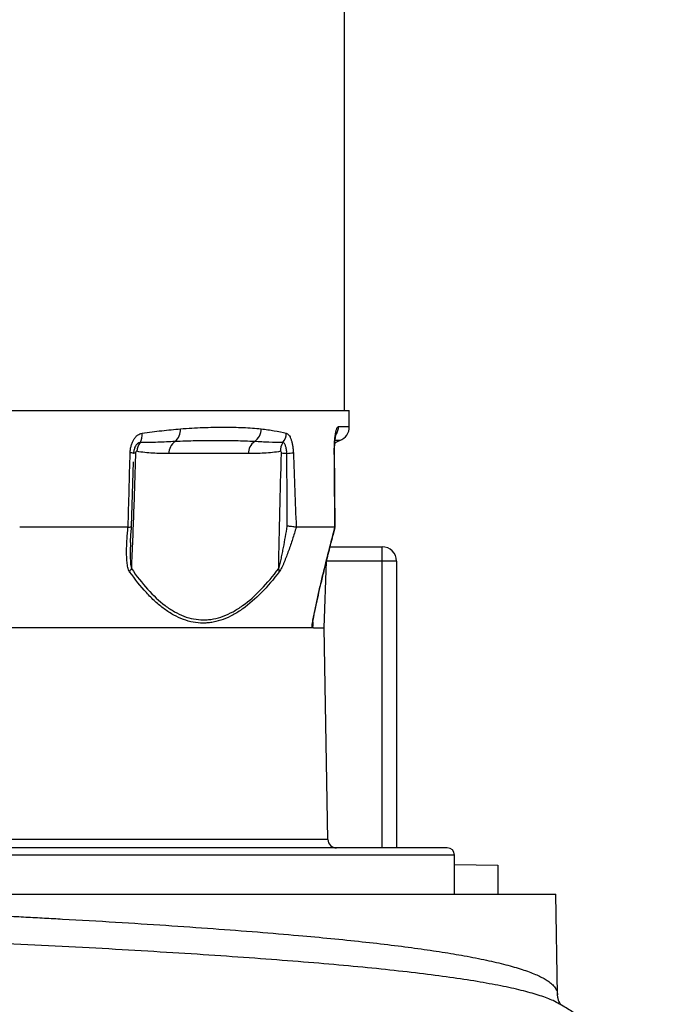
# Model space of a CAD drawing. Header units: millimetres. Extents: x 2379 to 4557, y 1046 to 5834.
# Tile 4 of 8: x 4057 to 4502, y 2080 to 2760. Entities that reach past the tile are written whole.
import ezdxf

# ---------------------------------------------------------------- set-up
doc = ezdxf.new("R2010")
doc.units = ezdxf.units.MM
doc.header["$LTSCALE"] = 2

msp = doc.modelspace()

# ---------------------------------------------------------------- linework, layer by layer
at = {"color": 7, "linetype": 'Continuous', "lineweight": 25}
for p, q in [((4280.93, 2490.1), (4280.93, 4388.16)), ((2989.74, 2490.1), (4284.12, 2490.1)), ((4284.31, 2479.08), (4284.12, 2490.1)), ((4135.34, 2461.33), (4135.35, 2460.53)), ((4214.47, 2460.45), (4159.61, 2460.45)), ((4133.94, 2410.13), (4135.14, 2454.66)), ((4134.79, 2444.5), (4134.87, 2444.5)), ((4131.43, 2409.49), (4056.62, 2409.49)), ((4274.35, 2409.49), (4247.64, 2409.49)), ((4273.08, 2403.98), (4274.52, 2409.46)), ((4274.36, 2409.49), (4274.38, 2409.5)), ((4133.23, 2401.41), (4133.28, 2401.39)), ((4271.06, 2396.1), (4306.93, 2396.1)), ((4306.93, 2386.1), (4306.93, 2396.1)), ((4266.93, 2340.1), (4268.54, 2386.07)), ((4316.93, 2386.1), (4306.93, 2386.1)), ((4316.93, 2386.1), (4316.93, 2188.1)), ((4258.49, 2340.1), (3150.03, 2340.1)), ((4259.5, 2340.1), (4258.49, 2340.1)), ((4259.5, 2340.1), (4266.93, 2340.1)), ((4269.48, 2194), (4266.93, 2340.1)), ((4351.93, 2188.1), (2921.93, 2188.1)), ((4356.93, 2156.1), (4356.93, 2183.1)), ((4356.93, 2176.63), (4386.93, 2176.1)), ((4386.93, 2176.1), (4386.93, 2156.1)), ((3671.6, 2156.1), (4426.93, 2156.1)), ((4428.14, 2086.62), (4426.93, 2156.1)), ((4429.4, 2080.39), (4429.47, 2080.35))]:
    msp.add_line(p, q, dxfattribs=at)
at = {"color": 8, "linetype": 'Continuous', "lineweight": 25}
for p, q in [((4276.8, 2479.08), (4284.31, 2479.08)), ((4277.72, 2469.5), (4274.69, 2469.5)), ((4306.93, 2386.1), (4268.55, 2386.1)), ((4306.93, 2188.1), (4306.93, 2386.1)), ((4259.16, 2344.29), (4259.04, 2341.24)), ((4269.48, 2194), (3004.38, 2194)), ((4356.93, 2183.1), (2916.93, 2183.1))]:
    msp.add_line(p, q, dxfattribs=at)
at = {"color": 8, "linetype": 'Continuous', "lineweight": 25, "flags": 128}
msp.add_lwpolyline([(4274.09, 2461.06), (4274.09, 2461.07), (4273.93, 2461.16)], dxfattribs=at)
at = {"color": 7, "linetype": 'Continuous', "lineweight": 25}
for centre, radius, start, end in [((4157.41, 2476.71), 10.27, 308.87241, 4.40807), ((4212.9, 2477.43), 10.48, 303.75982, 0.40629), ((4274.31, 2478.91), 10, 289.92797, 1), ((4129.9, 2473.56), 11.32, 330.54937, 4.91977), ((4169.93, 2460.36), 10.32, 126.01237, 179.51289), ((4224.8, 2460.36), 10.32, 126.01237, 179.51289), ((4230.07, 2474.7), 10.7, 321.14484, 359.06109), ((4281.13, 2460.1), 10, 109.92797, 133.46986), ((4148.76, 2461.12), 11.33, 142.65797, 175.65413), ((4247.14, 2462.28), 10.44, 146.83715, 181.66385), ((4133.11, 2455.63), 5.36, 66.09377, 91.76318), ((4136.26, 2454.25), 6.36, 86.75527, 98.86956), ((4235.08, 2220.97), 239.64, 88.54033, 89.42909), ((4238.67, 2506.97), 46.51, 273.09905, 278.6227), ((4306.93, 2386.1), 10, 0, 90), ((4123.88, 2384.81), 10.57, 325.36663, 339.11216), ((4228.03, 2378.61), 7.87, 1.33471, 17.91882), ((4275.48, 2194.1), 6, 181, 270), ((4351.93, 2183.1), 5, 0, 90)]:
    msp.add_arc(centre, radius, start, end, dxfattribs=at)
at = {"color": 8, "linetype": 'Continuous', "lineweight": 25}
msp.add_arc((4266.71, 2478.9), 10.09, 329.40823, 1.01122, dxfattribs=at)
at = {"color": 7, "linetype": 'Continuous', "lineweight": 25}
for points, knots in [([(4141.17, 2474.53), (4145.78, 2475.19), (4150.29, 2475.74), (4159.12, 2476.71), (4163.44, 2477.14), (4167.66, 2477.5)], [0, 0, 0, 0, 0.5, 0.5, 1, 1, 1, 1]), ([(4167.66, 2477.5), (4172.98, 2477.96), (4178.13, 2478.24), (4188.12, 2478.61), (4192.94, 2478.69), (4202.24, 2478.69), (4206.72, 2478.61), (4215.31, 2478.24), (4219.43, 2477.96), (4223.38, 2477.5)], [0, 0, 0, 0, 0.25, 0.25, 0.5, 0.5, 0.75, 0.75, 1, 1, 1, 1]), ([(4223.38, 2477.5), (4226.51, 2477.14), (4229.53, 2476.71), (4235.32, 2475.74), (4238.1, 2475.19), (4240.77, 2474.53)], [0, 0, 0, 0, 0.5, 0.5, 1, 1, 1, 1]), ([(4273.93, 2461.16), (4273.92, 2462.37), (4273.93, 2463.57), (4274, 2465.9), (4274.05, 2467.02), (4274.16, 2468.65), (4274.2, 2469.19), (4274.29, 2470.23), (4274.34, 2470.74), (4274.5, 2472.2), (4274.62, 2473.11), (4274.9, 2474.74), (4275.05, 2475.47), (4275.29, 2476.44), (4275.37, 2476.74), (4275.54, 2477.28), (4275.62, 2477.53), (4275.88, 2478.18), (4276.06, 2478.51), (4276.43, 2478.97), (4276.61, 2479.08), (4276.8, 2479.08)], [0, 0, 0, 0, 0.125, 0.125, 0.25, 0.25, 0.3125, 0.3125, 0.375, 0.375, 0.5, 0.5, 0.625, 0.625, 0.6875, 0.6875, 0.75, 0.75, 0.875, 0.875, 1, 1, 1, 1]), ([(4132.94, 2460.99), (4132.96, 2461.85), (4133.04, 2462.7), (4133.28, 2464.36), (4133.45, 2465.18), (4133.88, 2466.75), (4134.14, 2467.5), (4134.59, 2468.56), (4134.75, 2468.9), (4135.09, 2469.57), (4135.27, 2469.89), (4135.83, 2470.82), (4136.24, 2471.37), (4136.9, 2472.12), (4137.12, 2472.35), (4137.59, 2472.79), (4137.83, 2472.99), (4138.56, 2473.55), (4139.06, 2473.84), (4140.1, 2474.29), (4140.63, 2474.45), (4141.17, 2474.53)], [0, 0, 0, 0, 0.125, 0.125, 0.25, 0.25, 0.375, 0.375, 0.4375, 0.4375, 0.5, 0.5, 0.625, 0.625, 0.6875, 0.6875, 0.75, 0.75, 0.875, 0.875, 1, 1, 1, 1]), ([(4163.86, 2468.72), (4159.94, 2468.53), (4155.97, 2468.35), (4147.93, 2468.06), (4143.86, 2467.96), (4139.75, 2467.99)], [0, 0, 0, 0, 0.5, 0.5, 1, 1, 1, 1]), ([(4218.73, 2468.72), (4214.49, 2468.95), (4210.18, 2469.09), (4201.37, 2469.27), (4196.89, 2469.31), (4187.74, 2469.31), (4183.08, 2469.27), (4173.59, 2469.09), (4168.77, 2468.95), (4163.86, 2468.72)], [0, 0, 0, 0, 0.25, 0.25, 0.5, 0.5, 0.75, 0.75, 1, 1, 1, 1]), ([(4238.4, 2467.99), (4235.22, 2467.96), (4231.99, 2468.06), (4225.44, 2468.35), (4222.11, 2468.53), (4218.73, 2468.72)], [0, 0, 0, 0, 0.5, 0.5, 1, 1, 1, 1]), ([(4240.77, 2474.53), (4241.08, 2474.45), (4241.39, 2474.3), (4241.98, 2473.85), (4242.28, 2473.55), (4242.84, 2472.81), (4243.11, 2472.37), (4243.49, 2471.63), (4243.61, 2471.37), (4243.85, 2470.81), (4243.96, 2470.51), (4244.29, 2469.59), (4244.49, 2468.93), (4244.76, 2467.87), (4244.84, 2467.5), (4245, 2466.75), (4245.07, 2466.36), (4245.27, 2465.18), (4245.38, 2464.37), (4245.55, 2462.71), (4245.61, 2461.85), (4245.64, 2460.99)], [0, 0, 0, 0, 0.125, 0.125, 0.25, 0.25, 0.375, 0.375, 0.4375, 0.4375, 0.5, 0.5, 0.625, 0.625, 0.6875, 0.6875, 0.75, 0.75, 0.875, 0.875, 1, 1, 1, 1]), ([(4274.1, 2461.06), (4274.1, 2461.31), (4274.07, 2462.61), (4274.13, 2464.9), (4274.27, 2467.77), (4274.51, 2470.26), (4274.77, 2472.16), (4275, 2473.37), (4275.16, 2473.95), (4275.16, 2473.92), (4275.15, 2473.91)], [0, 0, 0, 0, 0.04053, 0.209878, 0.378128, 0.543382, 0.703727, 0.832584, 0.945036, 1, 1, 1, 1]), ([(4137.46, 2461.98), (4137.27, 2462.02), (4137.06, 2461.9), (4136.82, 2461.51), (4136.75, 2461.35), (4136.65, 2460.99), (4136.63, 2460.8), (4136.62, 2460.6)], [0, 0, 0, 0, 0.5, 0.5, 0.75, 0.75, 1, 1, 1, 1]), ([(4159.61, 2460.45), (4155.91, 2460.45), (4152.2, 2460.51), (4146.66, 2460.82), (4144.82, 2460.96), (4141.14, 2461.36), (4139.3, 2461.62), (4137.46, 2461.98)], [0, 0, 0, 0, 0.5, 0.5, 0.75, 0.75, 1, 1, 1, 1]), ([(4236.71, 2461.98), (4234.85, 2461.62), (4233, 2461.36), (4229.29, 2460.96), (4227.44, 2460.82), (4221.88, 2460.51), (4218.17, 2460.45), (4214.47, 2460.45)], [0, 0, 0, 0, 0.25, 0.25, 0.5, 0.5, 1, 1, 1, 1]), ([(4237.47, 2460.6), (4237.48, 2461), (4237.4, 2461.39), (4237.11, 2461.9), (4236.91, 2462.02), (4236.71, 2461.98)], [0, 0, 0, 0, 0.5, 0.5, 1, 1, 1, 1]), ([(4241.19, 2460.53), (4241.17, 2461.01), (4241.14, 2461.48), (4241.05, 2462.4), (4240.99, 2462.85), (4240.84, 2463.73), (4240.75, 2464.14), (4240.55, 2464.93), (4240.44, 2465.3), (4240.18, 2465.98), (4240.05, 2466.29), (4239.76, 2466.83), (4239.6, 2467.08), (4239.28, 2467.48), (4239.11, 2467.64), (4238.76, 2467.88), (4238.58, 2467.96), (4238.4, 2467.99)], [0, 0, 0, 0, 0.125, 0.125, 0.25, 0.25, 0.375, 0.375, 0.5, 0.5, 0.625, 0.625, 0.75, 0.75, 0.875, 0.875, 1, 1, 1, 1]), ([(4136.62, 2460.6), (4136.24, 2447.33), (4135.8, 2434.07), (4134.84, 2407.55), (4134.31, 2394.29), (4133.76, 2381.04)], [0, 0, 0, 0, 0.5, 0.5, 1, 1, 1, 1]), ([(4135.33, 2461.33), (4135.33, 2461.31), (4135.28, 2461.06), (4135.28, 2460.78), (4135.28, 2460.53)], [0, 0, 0, 0, 0.071637, 1, 1, 1, 1]), ([(4235.52, 2381.04), (4235.77, 2394.29), (4236.04, 2407.55), (4236.68, 2434.07), (4237.04, 2447.33), (4237.47, 2460.6)], [0, 0, 0, 0, 0.5, 0.5, 1, 1, 1, 1]), ([(4274.52, 2409.5), (4274.52, 2410.42), (4274.36, 2427.61), (4274.23, 2444.8), (4274.1, 2461.06)], [0, 0, 0, 0, 0.053825, 1, 1, 1, 1]), ([(4132.58, 2378.8), (4132.29, 2379.21), (4132.06, 2379.69), (4131.66, 2380.72), (4131.5, 2381.27), (4131.22, 2382.43), (4131.11, 2383.03), (4130.92, 2384.25), (4130.84, 2384.87), (4130.64, 2386.74), (4130.57, 2388.02), (4130.47, 2390.61), (4130.46, 2391.93), (4130.48, 2394.59), (4130.51, 2395.93), (4130.62, 2398.62), (4130.69, 2399.97), (4130.94, 2404.03), (4131.17, 2406.75), (4131.43, 2409.49)], [0, 0, 0, 0, 0.0625, 0.0625, 0.125, 0.125, 0.1875, 0.1875, 0.25, 0.25, 0.375, 0.375, 0.5, 0.5, 0.625, 0.625, 0.75, 0.75, 1, 1, 1, 1]), ([(4131.52, 2409.5), (4132.16, 2409.57), (4133.43, 2409.71), (4134, 2409.96), (4133.91, 2410.11), (4133.9, 2410.12)], [0, 0, 0, 0, 0.48255, 0.964884, 1, 1, 1, 1]), ([(4133.15, 2399.11), (4133.16, 2399.18), (4133.2, 2401.5), (4133.46, 2405.17), (4133.82, 2408.81), (4133.95, 2410.12)], [0, 0, 0, 0, 0.019314, 0.646083, 1, 1, 1, 1]), ([(4235.52, 2381.04), (4235.62, 2381.3), (4235.71, 2381.57), (4235.9, 2382.13), (4235.98, 2382.41), (4236.23, 2383.27), (4236.39, 2383.86), (4236.83, 2385.65), (4237.11, 2386.87), (4237.64, 2389.31), (4237.89, 2390.54), (4238.38, 2393), (4238.61, 2394.23), (4239.31, 2397.93), (4239.75, 2400.41), (4240.62, 2405.38), (4241.04, 2407.87), (4241.45, 2410.36)], [0, 0, 0, 0, 0.03125, 0.03125, 0.0625, 0.0625, 0.125, 0.125, 0.25, 0.25, 0.375, 0.375, 0.5, 0.5, 0.75, 0.75, 1, 1, 1, 1]), ([(4247.64, 2409.49), (4246.8, 2406.75), (4245.94, 2404.03), (4244.61, 2399.97), (4244.16, 2398.62), (4243.25, 2395.93), (4242.78, 2394.59), (4241.83, 2391.93), (4241.35, 2390.61), (4240.36, 2388.02), (4239.86, 2386.74), (4239.07, 2384.87), (4238.8, 2384.25), (4238.26, 2383.03), (4237.97, 2382.43), (4237.4, 2381.27), (4237.11, 2380.72), (4236.52, 2379.69), (4236.21, 2379.21), (4235.9, 2378.8)], [0, 0, 0, 0, 0.25, 0.25, 0.375, 0.375, 0.5, 0.5, 0.625, 0.625, 0.75, 0.75, 0.8125, 0.8125, 0.875, 0.875, 0.9375, 0.9375, 1, 1, 1, 1]), ([(4247.6, 2409.5), (4247.34, 2409.53), (4247.01, 2409.58), (4246.21, 2409.7), (4245.73, 2409.76), (4244.68, 2409.91), (4244.1, 2409.99), (4243.15, 2410.13), (4242.82, 2410.17), (4242.15, 2410.26), (4241.8, 2410.31), (4241.45, 2410.36)], [0, 0, 0, 0, 0.25, 0.25, 0.5, 0.5, 0.75, 0.75, 0.875, 0.875, 1, 1, 1, 1]), ([(4258.49, 2340.1), (4258.51, 2340.56), (4258.56, 2341.11), (4258.7, 2342.26), (4258.78, 2342.87), (4259.07, 2344.76), (4259.31, 2346.11), (4259.83, 2348.88), (4260.11, 2350.29), (4260.69, 2353.15), (4261, 2354.6), (4261.62, 2357.51), (4261.95, 2358.98), (4262.6, 2361.91), (4262.93, 2363.38), (4263.95, 2367.8), (4264.64, 2370.76), (4266.76, 2379.64), (4268.23, 2385.59), (4271.24, 2397.51), (4272.79, 2403.5), (4274.36, 2409.49)], [0, 0, 0, 0, 0.03125, 0.03125, 0.0625, 0.0625, 0.125, 0.125, 0.1875, 0.1875, 0.25, 0.25, 0.3125, 0.3125, 0.375, 0.375, 0.5, 0.5, 0.75, 0.75, 1, 1, 1, 1]), ([(4258.95, 2342.33), (4258.96, 2342.36), (4258.96, 2342.55), (4259.01, 2343.21), (4259.19, 2344.58), (4259.5, 2346.52), (4260, 2349.13), (4260.73, 2352.62), (4261.85, 2357.82), (4263.34, 2364.52), (4265.32, 2372.93), (4267.7, 2382.78), (4270.57, 2394.3), (4272.92, 2403.5), (4274.29, 2408.64), (4274.51, 2409.46)], [0, 0, 0, 0, 0.004598, 0.028926, 0.055793, 0.088268, 0.128081, 0.178084, 0.244129, 0.357167, 0.471862, 0.607324, 0.780534, 0.964737, 1, 1, 1, 1]), ([(4133.76, 2381.04), (4137.37, 2375.82), (4141.1, 2371.02), (4148.85, 2362.43), (4152.87, 2358.63), (4158.12, 2354.68), (4159.19, 2353.92), (4161.33, 2352.51), (4162.41, 2351.85), (4165.65, 2350.01), (4167.83, 2348.97), (4174.45, 2346.46), (4178.95, 2345.58), (4184.69, 2345.58), (4185.85, 2345.63), (4188.14, 2345.85), (4189.28, 2346.01), (4192.71, 2346.65), (4197.24, 2347.93), (4201.73, 2350), (4205.08, 2351.83), (4206.19, 2352.49), (4208.41, 2353.9), (4209.52, 2354.65), (4215.02, 2358.61), (4219.28, 2362.41), (4227.56, 2371.02), (4231.59, 2375.82), (4235.52, 2381.04)], [0, 0, 0, 0, 0.125, 0.125, 0.25, 0.25, 0.28125, 0.28125, 0.3125, 0.3125, 0.375, 0.375, 0.5, 0.5, 0.53125, 0.53125, 0.5625, 0.5625, 0.625, 0.6875, 0.6875, 0.71875, 0.71875, 0.75, 0.75, 0.875, 0.875, 1, 1, 1, 1]), ([(4235.9, 2378.8), (4231.92, 2373.58), (4227.85, 2368.77), (4219.47, 2360.17), (4215.17, 2356.37), (4209.6, 2352.42), (4208.48, 2351.66), (4206.24, 2350.26), (4205.11, 2349.6), (4201.73, 2347.77), (4197.2, 2345.7), (4192.61, 2344.43), (4189.15, 2343.78), (4187.99, 2343.62), (4185.67, 2343.4), (4184.51, 2343.34), (4178.7, 2343.33), (4174.14, 2344.19), (4167.43, 2346.67), (4165.22, 2347.69), (4161.92, 2349.52), (4160.83, 2350.17), (4158.66, 2351.57), (4157.57, 2352.32), (4154.36, 2354.68), (4152.26, 2356.42), (4148.12, 2360.2), (4146.09, 2362.24), (4140.11, 2368.74), (4136.28, 2373.57), (4132.58, 2378.8)], [0, 0, 0, 0, 0.125, 0.125, 0.25, 0.25, 0.28125, 0.28125, 0.3125, 0.3125, 0.375, 0.4375, 0.4375, 0.46875, 0.46875, 0.5, 0.5, 0.625, 0.625, 0.6875, 0.6875, 0.71875, 0.71875, 0.75, 0.75, 0.8125, 0.8125, 0.875, 0.875, 1, 1, 1, 1]), ([(4259.5, 2340.1), (4259.41, 2340.1), (4259.32, 2340.18), (4259.2, 2340.44), (4259.16, 2340.56), (4259.11, 2340.78), (4259.09, 2340.86), (4259.06, 2341.04), (4259.05, 2341.14), (4259.04, 2341.24)], [0, 0, 0, 0, 0.5, 0.5, 0.75, 0.75, 0.875, 0.875, 1, 1, 1, 1]), ([(4430.22, 2080.08), (4430.17, 2080.16), (4430.07, 2080.32), (4429.68, 2080.93), (4429.04, 2082.15), (4428.34, 2084.17), (4428.21, 2085.79), (4428.14, 2086.64)], [0, 0, 0, 0, 0.157954, 0.291172, 0.503778, 0.739994, 1, 1, 1, 1]), ([(4501.88, 1976.75), (4501.03, 1981.02), (4499.4, 1989.29), (4495.73, 2000.98), (4490.88, 2013.19), (4484.62, 2025.47), (4476.98, 2037.34), (4469.31, 2047.2), (4461.94, 2055.27), (4454.87, 2062.03), (4447.88, 2067.93), (4440.67, 2073.29), (4434.24, 2077.58), (4430.2, 2079.87), (4428.68, 2080.72)], [0, 0, 0, 0, 0.0971009, 0.1880725, 0.2732189, 0.3904574, 0.4956112, 0.5890239, 0.6709397, 0.7423111, 0.8121278, 0.8832976, 0.9561693, 1, 1, 1, 1])]:
    msp.add_open_spline(points, degree=3, knots=knots, dxfattribs=at)
at = {"color": 8, "linetype": 'Continuous', "lineweight": 25}
for points, knots in [([(4139.75, 2467.99), (4139.21, 2467.84), (4138.13, 2467.54), (4136.76, 2466.01), (4135.72, 2463.9), (4135.46, 2462.18), (4135.33, 2461.33)], [0, 0, 0, 0, 0.250693, 0.501484, 0.753034, 1, 1, 1, 1]), ([(4133.18, 2399.11), (4133.07, 2396.29), (4132.92, 2392.16), (4133.03, 2386.81), (4133.18, 2383.5), (4133.61, 2381.68), (4133.76, 2381.04)], [0, 0, 0, 0, 0.455796, 0.668108, 0.881754, 1, 1, 1, 1]), ([(4258.96, 2342.33), (4258.95, 2342.19), (4258.94, 2341.88), (4258.94, 2341.54), (4258.97, 2341.31), (4259.01, 2341.24), (4259.03, 2341.24), (4259.04, 2341.24)], [0, 0, 0, 0, 0.253823, 0.543611, 0.75821, 0.95839, 1, 1, 1, 1]), ([(3671.6, 2156.1), (3676.63, 2155.91), (3687, 2155.52), (3703.03, 2154.92), (3720.01, 2154.3), (3737.92, 2153.64), (3756.75, 2152.96), (3777.28, 2152.22), (3798.96, 2151.43), (3820.61, 2150.64), (3840.29, 2149.92), (3855.85, 2149.34), (3867.79, 2148.89), (3874.75, 2148.62), (3879.09, 2148.46), (3881.15, 2148.38), (3883.14, 2148.3), (3885.06, 2148.23), (3886.9, 2148.16), (3901.98, 2147.57), (3929.68, 2146.46), (3968.94, 2144.79), (3998.92, 2143.42), (4020.44, 2142.39), (4034.2, 2141.72), (4047.66, 2141.04), (4060.8, 2140.35), (4073.63, 2139.67), (4094.59, 2138.51), (4123, 2136.85), (4157.73, 2134.64), (4190.42, 2132.37), (4221.02, 2130.04), (4248.01, 2127.76), (4272.04, 2125.53), (4293.39, 2123.34), (4313.43, 2121.03), (4331.87, 2118.64), (4348.68, 2116.17), (4364.58, 2113.5), (4379.33, 2110.6), (4392.66, 2107.46), (4402.08, 2104.73), (4408.56, 2102.48), (4412.84, 2100.78), (4416.51, 2099.09), (4419.6, 2097.43), (4422.47, 2095.56), (4425.07, 2093.4), (4427.05, 2090.85), (4428.07, 2088.57), (4428.03, 2087.11), (4428.02, 2086.62)], [0, 0, 0, 0, 0.012491, 0.025792, 0.039904, 0.054826, 0.070558, 0.087101, 0.106484, 0.125377, 0.142182, 0.156901, 0.165471, 0.173132, 0.174989, 0.176783, 0.178514, 0.180183, 0.18179, 0.183334, 0.219655, 0.255015, 0.289413, 0.302665, 0.315769, 0.328724, 0.341531, 0.354189, 0.3667, 0.404363, 0.441623, 0.478481, 0.514935, 0.550987, 0.580941, 0.611959, 0.64278, 0.673403, 0.703828, 0.734056, 0.768337, 0.802632, 0.836944, 0.854355, 0.871474, 0.888085, 0.904186, 0.919778, 0.941051, 0.964411, 0.987965, 1, 1, 1, 1]), ([(4429.4, 2080.22), (4428.04, 2081.02), (4424.66, 2083), (4416.41, 2086.02), (4405.07, 2089.3), (4391.22, 2092.44), (4375.07, 2095.45), (4356.61, 2098.33), (4335.81, 2101.09), (4312.7, 2103.74), (4287.4, 2106.27), (4260.06, 2108.68), (4230.82, 2110.98), (4199.74, 2113.23), (4166.79, 2115.4), (4131.99, 2117.51), (4095.56, 2119.54), (4057.71, 2121.49), (4018.64, 2123.34), (3978.37, 2125.12), (3936.89, 2126.82), (3894.22, 2128.47), (3860.94, 2129.71), (3841.74, 2130.39), (3837.33, 2130.55)], [0, 0, 0, 0, 0.032157, 0.079724, 0.127421, 0.174857, 0.222142, 0.269421, 0.316843, 0.364555, 0.412451, 0.460096, 0.507566, 0.555025, 0.602617, 0.650493, 0.69858, 0.746382, 0.794013, 0.841623, 0.889362, 0.937431, 0.985646, 1, 1, 1, 1])]:
    msp.add_open_spline(points, degree=3, knots=knots, dxfattribs=at)
at = {"color": 7, "linetype": 'Continuous', "lineweight": 25}
for points in [[(4131.52, 2409.5), (4131.99, 2426.66), (4132.45, 2443.83), (4132.94, 2460.99)], [(4241.45, 2410.36), (4241.33, 2427.08), (4241.24, 2443.8), (4241.19, 2460.53)], [(4245.64, 2460.99), (4246.31, 2443.83), (4246.95, 2426.66), (4247.6, 2409.5)], [(4274.35, 2409.49), (4274.2, 2426.72), (4274.06, 2443.94), (4273.93, 2461.16)], [(4131.43, 2409.49), (4131.46, 2409.49), (4131.49, 2409.49), (4131.52, 2409.5)], [(4247.6, 2409.5), (4247.61, 2409.49), (4247.63, 2409.49), (4247.64, 2409.49)], [(4274.36, 2409.49), (4274.36, 2409.49), (4274.35, 2409.49), (4274.35, 2409.49)]]:
    msp.add_open_spline(points, degree=3, dxfattribs=at)

doc.saveas('drawing.dxf')
